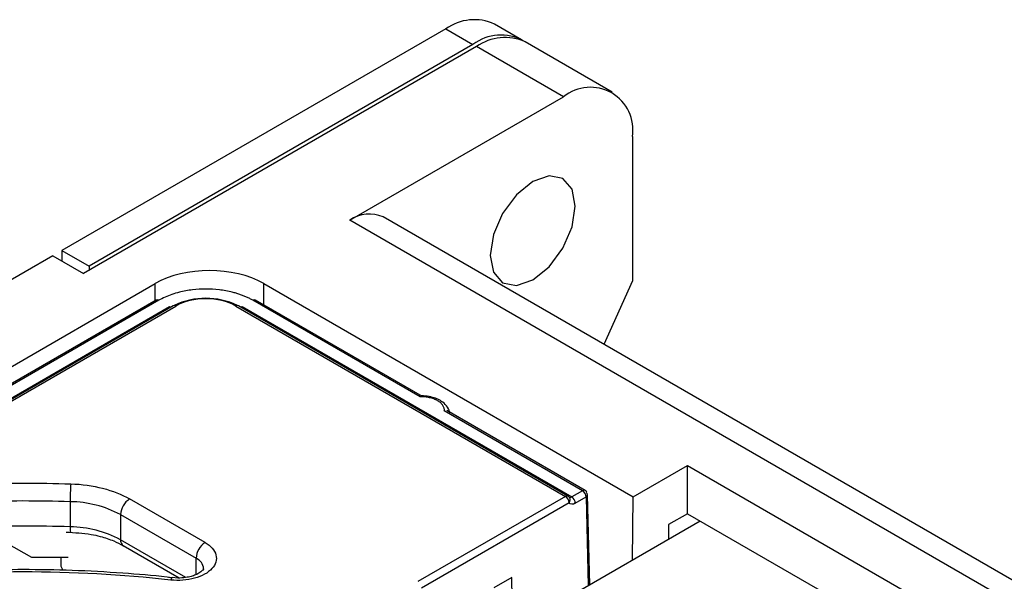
# Model space of a CAD drawing. Header units: millimetres. Extents: x 0 to 423, y 0 to 297.
# Tile 29 of 32: x 348 to 367, y 179 to 190. Entities that reach past the tile are written whole.
import ezdxf

# ---------------------------------------------------------------- set-up
doc = ezdxf.new("R2010")
doc.units = ezdxf.units.MM
doc.layers.add('实线', color=2, linetype='Continuous', lineweight=25)

msp = doc.modelspace()

# ---------------------------------------------------------------- linework, layer by layer
at = {"layer": '实线', "color": 2, "linetype": 'Continuous', "lineweight": 25, "true_color": 0xffff00}
for p, q in [((357.4607, 189.5895), (356.9303, 189.8956)), ((355.9804, 189.8016), (348.4851, 185.4746)), ((355.9804, 189.8016), (356.5107, 189.4954)), ((359.2284, 188.569), (357.5314, 189.5487)), ((356.5815, 189.4546), (348.9093, 185.0256)), ((356.5107, 189.4954), (349.0154, 185.1685)), ((358.2785, 188.4749), (356.5815, 189.4546)), ((354.1066, 186.0665), (358.2785, 188.4749)), ((359.622, 187.6991), (359.622, 184.8829)), ((378.1129, 172.208), (354.1066, 186.0665)), ((378.4936, 172.4278), (354.7565, 186.1309)), ((348.4851, 185.4746), (349.0154, 185.1685)), ((348.4851, 185.4746), (348.4851, 185.2705)), ((348.3083, 185.3726), (321.7918, 170.0649)), ((348.3083, 185.3726), (348.9093, 185.0256)), ((349.0154, 185.1685), (349.0154, 185.0868)), ((322.7286, 168.9117), (350.306, 184.8318)), ((350.306, 184.4974), (350.306, 184.8318)), ((352.4271, 184.8318), (359.6397, 180.668)), ((352.4271, 184.4157), (352.4271, 184.8318)), ((359.622, 184.8829), (359.0667, 183.6427)), ((350.3273, 184.5097), (323.1037, 168.7938)), ((355.5282, 182.6255), (352.2644, 184.5097)), ((350.3773, 184.5047), (323.1537, 168.7889)), ((323.3651, 168.6668), (350.5887, 184.3827)), ((350.6612, 184.3986), (323.4376, 168.6827)), ((323.4876, 168.6778), (350.7112, 184.3936)), ((351.8805, 184.3936), (358.3151, 180.679)), ((358.3651, 180.6839), (351.9305, 184.3986)), ((352.0029, 184.3827), (358.4376, 180.668)), ((355.4777, 182.6208), (352.2144, 184.5047)), ((358.6491, 180.7901), (355.9514, 182.3474)), ((358.699, 180.795), (356.0008, 182.3527)), ((359.6397, 180.668), (360.7004, 181.2803)), ((360.7004, 181.2803), (366.5693, 177.8922)), ((360.7004, 180.3413), (360.7004, 181.2803)), ((358.3151, 180.679), (355.4324, 179.0148)), ((358.6491, 180.7901), (358.4376, 180.668)), ((358.5083, 180.5455), (358.7198, 180.6676)), ((358.7198, 180.6676), (358.7596, 178.9351)), ((358.7894, 178.9524), (358.749, 180.7107)), ((359.6249, 179.4347), (359.6397, 180.668)), ((348.6476, 180.5751), (348.6476, 180.0851)), ((351.2826, 179.7776), (349.8082, 180.6288)), ((355.5031, 178.8923), (358.3858, 180.5565)), ((349.6314, 180.3226), (351.1058, 179.4714)), ((349.6314, 180.3226), (349.6314, 179.8327)), ((360.7004, 180.3413), (360.3291, 180.127)), ((360.7004, 180.3413), (365.756, 177.4227)), ((360.9479, 180.1984), (357.8014, 178.382)), ((360.3291, 180.127), (360.3291, 179.8412)), ((348.6527, 179.9796), (348.6523, 179.98)), ((347.9017, 179.4838), (347.408, 179.7689)), ((350.9069, 179.0963), (349.6314, 179.8327)), ((349.6832, 179.7182), (350.778, 179.0862)), ((348.6088, 179.4838), (347.9017, 179.4838)), ((348.4635, 179.4838), (348.466, 179.3196)), ((348.466, 179.3196), (348.5044, 179.2371)), ((351.1058, 179.1526), (351.1058, 179.4714)), ((350.7523, 179.0843), (350.6397, 179.0951)), ((357.2709, 179.0963), (356.9175, 178.8923)), ((357.2772, 178.6846), (357.2709, 179.0963))]:
    msp.add_line(p, q, dxfattribs=at)
at = {"layer": '实线', "color": 2, "linetype": 'Continuous', "lineweight": 25, "true_color": 0xffff00, "flags": 128}
for points in [[(356.8466, 185.3824), (356.9099, 185.0518), (357.09, 184.8445), (357.3595, 184.7921), (357.6775, 184.9026), (357.9954, 185.1592), (358.265, 185.5228), (358.4451, 185.938), (358.5083, 186.3417), (358.4451, 186.6723), (358.265, 186.8796), (357.9954, 186.932), (357.6775, 186.8215), (357.3595, 186.5649), (357.09, 186.2013), (356.9099, 185.7861), (356.8466, 185.3824)], [(350.6376, 179.0907), (350.6367, 179.0906), (350.6285, 179.085), (350.6196, 179.07), (350.6104, 179.0463)]]:
    msp.add_lwpolyline(points, dxfattribs=at)
at = {"layer": '实线', "color": 2, "linetype": 'Continuous', "lineweight": 25, "true_color": 0xffff00}
for centre, radius, start, end in [((356.537, 189.0247), 0.9557, 65.69288, 125.61758), ((357.0581, 188.7837), 0.8979, 60.86022, 127.56402), ((357.138, 188.6777), 0.9557, 65.69288, 125.61758), ((358.803, 187.8319), 0.8297, 350.78596, 129.20329), ((354.4874, 185.535), 0.6539, 65.69288, 125.61758), ((350.3482, 184.4664), 0.0481, 52.85303, 115.83652), ((351.2958, 183.1266), 1.4186, 64.14235, 115.85765), ((352.2434, 184.4664), 0.0481, 64.16348, 127.14697), ((350.6231, 184.4381), 0.0653, 238.2083, 264.76589), ((350.6819, 184.3525), 0.0505, 54.53278, 114.15676), ((351.9098, 184.3525), 0.0505, 65.84324, 125.46722), ((351.9685, 184.4381), 0.0653, 275.23411, 301.7917), ((353.3669, 180.5758), 4.7193, 175.7766, 180.00865), ((358.3445, 180.6378), 0.0505, 65.87755, 125.46434), ((358.2323, 180.5495), 0.1537, 2.60548, 57.39452), ((358.345, 180.6183), 0.0635, 31.99577, 60.40389), ((358.4083, 180.7092), 0.0505, 245.84324, 305.46722), ((358.3548, 180.5385), 0.1537, 2.60548, 57.39452), ((358.6782, 180.7502), 0.0494, 65.11555, 126.20156), ((358.5662, 180.6606), 0.1537, 2.60548, 57.39452), ((347.7249, 149.4244), 31.1644, 88.30336, 91.69664), ((348.6258, 178.4472), 2.128, 61.79938, 89.41174), ((350.0152, 180.3051), 0.3842, 122.60548, 177.39452), ((358.3247, 180.6134), 0.0836, 317.04574, 27.41904), ((347.7249, 148.9345), 31.1644, 88.30336, 91.69664), ((349.2233, 180.0582), 0.5763, 177.31708, 187.79227), ((348.6258, 177.9572), 2.128, 61.79938, 89.41174), ((349.778, 179.8251), 0.1467, 177.03621, 216.17381), ((349.7269, 179.7933), 0.0869, 219.1302, 239.79959), ((351.4896, 179.4539), 0.3842, 122.60548, 177.39452), ((351.0116, 179.2495), 0.2411, 3.44027, 66.99412)]:
    msp.add_arc(centre, radius, start, end, dxfattribs=at)
msp.add_ellipse((351.3665, 184.2193), major_axis=(1.5, 0), ratio=0.5774003, start_param=0.7854956, end_param=2.356097, dxfattribs=at)
for points, knots in [([(352.2144, 184.5047), (352.1947, 184.5157), (352.1554, 184.5376), (352.0924, 184.5675), (352.0267, 184.5952), (351.958, 184.6203), (351.8863, 184.643), (351.757, 184.6781), (351.5612, 184.7142), (351.2959, 184.7294), (351.0305, 184.7142), (350.8087, 184.6733), (350.6329, 184.6217), (350.4968, 184.569), (350.4172, 184.5262), (350.3773, 184.5047)], [0, 0, 0, 0, 0.0402815, 0.0802513, 0.1200679, 0.1598917, 0.1998829, 0.2401998, 0.3700631, 0.5000579, 0.6299212, 0.759916, 0.8401295, 0.9197297, 1, 1, 1, 1]), ([(355.9514, 182.3474), (355.9519, 182.3565), (355.9527, 182.3747), (355.9477, 182.4018), (355.938, 182.4285), (355.9186, 182.4631), (355.883, 182.5041), (355.823, 182.5466), (355.7492, 182.5813), (355.6644, 182.6058), (355.5725, 182.6207), (355.5093, 182.6208), (355.4777, 182.6208)], [0, 0, 0, 0, 0.0628493, 0.12504016, 0.18727543, 0.25025649, 0.37504033, 0.50016982, 0.62495346, 0.7500828, 0.87495317, 1, 1, 1, 1]), ([(356.0516, 182.2925), (356.0517, 182.2928), (356.0594, 182.3365), (356.0165, 182.4235), (355.9347, 182.5139), (355.8309, 182.5748), (355.7174, 182.6159), (355.605, 182.6368), (355.5298, 182.6389), (355.5031, 182.6396)], [0, 0, 0, 0, 0.00154561, 0.21503875, 0.42153721, 0.57379742, 0.72232688, 0.90152356, 1, 1, 1, 1]), ([(358.4017, 180.6473), (358.394, 180.6582), (358.3838, 180.6726), (358.3687, 180.6814), (358.365, 180.6836)], [0, 0, 0, 0, 0.7528552, 1, 1, 1, 1]), ([(358.7357, 180.7584), (358.7279, 180.7693), (358.7177, 180.7838), (358.7026, 180.7926), (358.6989, 180.7948)], [0, 0, 0, 0, 0.7523942, 1, 1, 1, 1]), ([(358.7198, 180.6676), (358.7383, 180.6788), (358.749, 180.6944), (358.749, 180.7254), (358.7383, 180.7407), (358.7197, 180.7514)], [0, 0, 0, 0, 0.5, 0.5, 1, 1, 1, 1]), ([(348.5708, 179.9806), (348.7353, 179.9726), (348.9651, 179.9614), (349.2724, 179.8907), (349.4923, 179.8198), (349.6218, 179.7485), (349.6796, 179.7167)], [0, 0, 0, 0, 0.3921531, 0.5477858, 0.7981575, 1, 1, 1, 1]), ([(351.2826, 179.7776), (351.3961, 179.7121), (351.4702, 179.6273), (351.5178, 179.444), (351.49, 179.3503), (351.3395, 179.1866), (351.2208, 179.1209), (350.9312, 179.0409), (350.768, 179.0288), (350.6104, 179.0463)], [0, 0, 0, 0, 0.25, 0.25, 0.5, 0.5, 0.75, 0.75, 1, 1, 1, 1]), ([(347.7249, 179.2512), (347.1848, 179.2417), (346.4285, 179.2284), (345.4582, 179.1588), (345.0295, 179.1101), (344.813, 179.0855)], [0, 0, 0, 0, 0.5528661, 0.7741736, 1, 1, 1, 1]), ([(350.6374, 179.0887), (350.6049, 179.093), (350.2884, 179.1347), (349.6376, 179.1846), (348.6989, 179.2417), (348.0465, 179.2481), (347.7249, 179.2512)], [0, 0, 0, 0, 0.0341078, 0.332316, 0.6709132, 1, 1, 1, 1]), ([(351.2497, 179.263), (351.2523, 179.2614), (351.2565, 179.2589), (351.19, 179.1932), (351.1046, 179.1484), (351.0083, 179.1154), (350.8924, 179.0901), (350.8026, 179.0864), (350.7523, 179.0843)], [0, 0, 0, 0, 0.2813961, 0.4540323, 0.5952362, 0.71054, 0.8378962, 1, 1, 1, 1])]:
    msp.add_open_spline(points, degree=3, knots=knots, dxfattribs=at)
for points in [[(351.8805, 184.3936), (351.5578, 184.5799), (351.0339, 184.5799), (350.7112, 184.3936)], [(346.7894, 180.9233), (347.4132, 180.9418), (348.0367, 180.9418), (348.6605, 180.9233)], [(348.6605, 180.9233), (349.093, 180.9105), (349.5019, 180.8056), (349.8082, 180.6288)], [(358.5083, 180.5455), (358.4578, 180.5164), (358.4111, 180.5205), (358.3858, 180.5565)], [(350.6104, 179.0463), (348.7028, 179.2585), (346.7426, 179.2583), (344.8352, 179.0458)]]:
    msp.add_open_spline(points, degree=3, dxfattribs=at)

doc.saveas('drawing.dxf')
